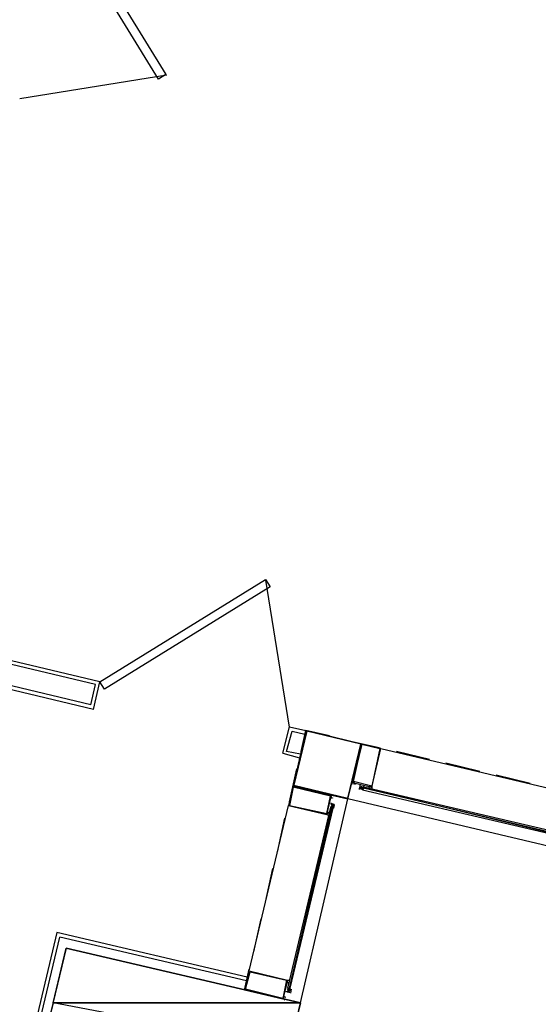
# Model space of a CAD drawing. Header units: feet. Extents: x -79 to 198, y -22 to 181.
# Tile 179 of 256: x 121 to 128, y 92 to 106. Entities that reach past the tile are written whole.
import ezdxf

# ---------------------------------------------------------------- set-up
doc = ezdxf.new("R2010")
doc.units = ezdxf.units.FT
doc.layers.add('A-LINEA', color=7, linetype='CONTINUOUS')
doc.layers.add('A-MURO-CONCRETO', color=8, linetype='CONTINUOUS')

msp = doc.modelspace()

# ---------------------------------------------------------------- linework, layer by layer
at = {"layer": 'A-LINEA'}
for p, q in [((120.701, 105.1472), (122.8418, 105.4935)), ((124.6306, 95.9855), (124.2842, 98.1262)), ((121.8, 96.6044), (118.7867, 97.3244)), ((121.8667, 96.6444), (118.84, 97.3644)), ((121.7733, 96.2444), (118.36, 97.0578)), ((121.7333, 96.3111), (118.4267, 97.0978)), ((121.7333, 96.3111), (121.8, 96.6044)), ((121.7733, 96.2444), (121.8667, 96.6444)), ((124.5333, 95.6044), (124.6267, 95.9911)), ((124.5867, 95.6311), (124.6667, 95.9244)), ((124.6267, 95.9911), (124.8667, 95.9378)), ((124.6667, 95.9244), (124.8533, 95.8844)), ((124.8, 95.6311), (124.8667, 95.9378)), ((125.2133, 95.8578), (124.8667, 95.9378)), ((125.9333, 95.6844), (125.4533, 95.7911)), ((124.5333, 95.6044), (124.7733, 95.5378)), ((124.7867, 95.5911), (124.5867, 95.6311)), ((125.96, 95.6711), (128.5067, 95.0711)), ((126.6667, 95.5111), (126.1867, 95.6311)), ((127.4, 95.3378), (126.9067, 95.4578)), ((124.6267, 94.8978), (124.7333, 95.3778)), ((128.1333, 95.1644), (127.64, 95.2844)), ((125.56, 95.1511), (125.56, 95.1511)), ((125.56, 95.1511), (125.56, 95.1511)), ((125.64, 95.0844), (125.64, 95.0844)), ((125.64, 95.0844), (125.6533, 95.0844)), ((125.707, 95.0706), (125.6506, 95.0839)), ((125.6533, 95.1378), (125.6533, 95.1378)), ((125.6533, 95.1244), (125.6533, 95.1244)), ((125.6533, 95.1244), (125.6533, 95.1244)), ((125.6533, 95.1244), (125.6533, 95.1244)), ((125.6533, 95.1244), (125.6533, 95.1244)), ((125.6533, 95.1244), (125.6533, 95.1244)), ((125.6533, 95.1244), (125.6533, 95.1244)), ((125.6533, 95.1244), (125.6533, 95.1244)), ((125.6533, 95.1244), (125.6533, 95.1244)), ((125.6533, 95.1244), (125.6533, 95.1244)), ((125.6533, 95.1244), (125.6533, 95.1244)), ((125.6533, 95.1244), (125.6533, 95.1244)), ((125.6533, 95.1244), (125.6533, 95.1244)), ((125.6533, 95.1111), (125.6533, 95.1111)), ((125.6533, 95.1111), (125.6533, 95.1111)), ((125.6533, 95.0978), (125.6533, 95.1111)), ((125.6533, 95.1111), (125.6667, 95.1111)), ((125.6533, 95.1111), (125.6533, 95.1111)), ((125.6533, 95.1111), (125.6533, 95.1111)), ((125.6533, 95.0978), (125.6533, 95.1111)), ((125.6533, 95.1111), (125.6533, 95.1111)), ((125.6533, 95.1111), (125.6533, 95.1111)), ((125.6533, 95.1111), (125.6533, 95.1111)), ((125.6533, 95.1111), (125.6533, 95.1111)), ((125.6533, 95.1111), (125.6533, 95.1111)), ((125.6533, 95.1111), (125.6533, 95.1111)), ((125.6533, 95.1111), (125.6533, 95.1111)), ((125.6533, 95.1111), (125.6533, 95.1111)), ((125.6533, 95.1111), (125.6533, 95.1111)), ((125.6533, 95.1111), (125.6533, 95.1111)), ((125.6533, 95.1111), (125.6533, 95.1111)), ((125.6533, 95.1111), (125.6533, 95.1111)), ((125.6533, 95.1111), (125.6667, 95.1111)), ((125.6533, 95.1111), (125.6533, 95.1111)), ((125.6533, 95.1111), (125.6533, 95.1111)), ((125.6533, 95.1111), (125.6533, 95.1111)), ((125.6533, 95.1111), (125.6533, 95.1111)), ((125.6533, 95.1111), (125.6533, 95.1111)), ((125.6533, 95.1111), (125.6533, 95.1111)), ((125.6533, 95.0978), (125.6533, 95.0978)), ((125.6533, 95.0978), (125.6533, 95.0978)), ((125.6533, 95.0978), (125.6533, 95.0978)), ((125.6533, 95.0978), (125.6533, 95.0978)), ((125.6533, 95.0978), (125.6533, 95.0978)), ((125.6533, 95.0844), (125.6533, 95.0978)), ((125.6533, 95.0978), (125.6533, 95.0978)), ((125.6533, 95.0978), (125.6533, 95.0978)), ((125.6533, 95.0978), (125.6533, 95.0978)), ((125.6533, 95.0978), (125.6533, 95.0978)), ((125.6533, 95.0978), (125.6533, 95.0978)), ((125.6667, 95.0978), (125.6533, 95.0978)), ((125.6667, 95.0978), (125.6533, 95.0978)), ((125.6533, 95.0978), (125.6533, 95.0844)), ((125.6533, 95.0978), (125.6533, 95.0978)), ((125.6533, 95.0978), (125.6533, 95.0978)), ((125.6533, 95.0978), (125.6533, 95.0844)), ((125.6533, 95.0978), (125.6667, 95.0844)), ((125.6533, 95.0844), (125.6533, 95.0844)), ((125.6533, 95.0844), (125.6533, 95.0844)), ((125.6533, 95.0844), (125.6533, 95.0844)), ((125.6533, 95.0844), (125.6533, 95.0844)), ((125.6533, 95.0844), (125.6533, 95.0844)), ((125.6533, 95.0844), (125.6533, 95.0844)), ((125.6533, 95.0844), (125.6533, 95.0844)), ((125.6533, 95.0844), (125.6533, 95.0844)), ((125.6533, 95.0844), (125.6533, 95.0844)), ((125.6533, 95.0844), (125.6533, 95.0844)), ((125.6533, 95.0844), (125.6533, 95.0844)), ((125.6533, 95.0844), (125.6533, 95.0844)), ((125.6667, 95.1111), (125.6667, 95.1111)), ((125.6667, 95.1111), (125.6667, 95.1111)), ((125.6667, 95.1111), (125.6667, 95.1111)), ((125.6667, 95.1111), (125.6667, 95.1111)), ((125.6667, 95.1111), (125.6667, 95.1111)), ((125.6667, 95.1111), (125.6667, 95.1111)), ((125.6667, 95.1111), (125.6667, 95.1111)), ((125.6667, 95.1111), (125.6667, 95.1111)), ((125.6667, 95.0978), (125.6667, 95.1111)), ((125.6667, 95.1111), (125.6667, 95.1111)), ((125.6667, 95.1111), (125.6667, 95.1111)), ((125.6667, 95.1111), (125.6667, 95.1111)), ((125.6667, 95.0978), (125.6667, 95.0978)), ((125.6667, 95.0978), (125.6667, 95.0844)), ((125.6667, 95.0978), (125.6667, 95.0978)), ((125.6667, 95.0978), (125.68, 95.0978)), ((125.6667, 95.0978), (125.6667, 95.0978)), ((125.6667, 95.0978), (125.6667, 95.0978)), ((125.6667, 95.0978), (125.6667, 95.0978)), ((125.6667, 95.0978), (125.6667, 95.0978)), ((125.6667, 95.0978), (125.6667, 95.0978)), ((125.6667, 95.0978), (125.6667, 95.0978)), ((125.6667, 95.0978), (125.6667, 95.0978)), ((125.6667, 95.0978), (125.6667, 95.0844)), ((125.6667, 95.0978), (125.6667, 95.0978)), ((125.6667, 95.0978), (125.6667, 95.0978)), ((125.6667, 95.0978), (125.6667, 95.0978)), ((125.6667, 95.0978), (125.6667, 95.0978)), ((125.6667, 95.0978), (125.6667, 95.0978)), ((125.6667, 95.0978), (125.6667, 95.0978)), ((125.6667, 95.0978), (125.6667, 95.0978)), ((125.6667, 95.0978), (125.6667, 95.0978)), ((125.6667, 95.0978), (125.6667, 95.0978)), ((125.6667, 95.0978), (125.6667, 95.0978)), ((125.6667, 95.0978), (125.6667, 95.0978)), ((125.6667, 95.0978), (125.6667, 95.0978)), ((125.6667, 95.0978), (125.6667, 95.0978)), ((125.6667, 95.0978), (125.6667, 95.0978)), ((125.6667, 95.0978), (125.6667, 95.0978)), ((125.6667, 95.0978), (125.6667, 95.0978)), ((125.6667, 95.0978), (125.6667, 95.0978)), ((125.6667, 95.0978), (125.6667, 95.0844)), ((125.68, 95.0978), (125.6667, 95.0978)), ((125.6667, 95.0978), (125.6667, 95.0978)), ((125.6667, 95.0978), (125.6667, 95.0844)), ((125.6667, 95.0844), (125.6667, 95.0844)), ((125.6667, 95.0844), (125.6667, 95.0844)), ((125.6667, 95.0844), (125.6667, 95.0844)), ((125.6667, 95.0844), (125.6667, 95.0844)), ((125.6667, 95.0844), (125.6667, 95.0844)), ((125.6667, 95.0844), (125.6667, 95.0844)), ((125.6667, 95.0844), (125.6667, 95.0844)), ((125.6667, 95.0844), (125.6667, 95.0844)), ((125.6667, 95.0844), (125.6667, 95.0844)), ((125.6667, 95.0844), (125.6667, 95.0844)), ((125.68, 95.0844), (125.6667, 95.0844)), ((125.6667, 95.0844), (125.6667, 95.0844)), ((125.6667, 95.0844), (125.6667, 95.0844)), ((125.68, 95.0978), (125.6933, 95.0978)), ((125.68, 95.0978), (125.68, 95.0978)), ((125.68, 95.0978), (125.68, 95.0978)), ((125.68, 95.0978), (125.68, 95.0978)), ((125.68, 95.0978), (125.68, 95.0978)), ((125.68, 95.0978), (125.68, 95.0978)), ((125.68, 95.0978), (125.68, 95.0978)), ((125.68, 95.0978), (125.68, 95.0978)), ((125.68, 95.0978), (125.68, 95.0978)), ((125.68, 95.0978), (125.68, 95.0978)), ((125.68, 95.0978), (125.68, 95.0978)), ((125.68, 95.0978), (125.68, 95.0978)), ((125.68, 95.0978), (125.68, 95.0978)), ((125.68, 95.0978), (125.68, 95.0978)), ((125.68, 95.0978), (125.6933, 95.0978)), ((125.68, 95.0978), (125.68, 95.0978)), ((125.68, 95.0978), (125.68, 95.0978)), ((125.6933, 95.0978), (125.68, 95.0978)), ((125.68, 95.0844), (125.68, 95.0978)), ((125.68, 95.0978), (125.68, 95.0978)), ((125.68, 95.0978), (125.68, 95.0978)), ((125.6933, 95.0978), (125.68, 95.0978)), ((125.68, 95.0978), (125.68, 95.0978)), ((125.68, 95.0978), (125.68, 95.0978)), ((125.68, 95.0978), (125.68, 95.0978)), ((125.68, 95.0978), (125.68, 95.0978)), ((125.6933, 95.0978), (125.68, 95.0978)), ((125.68, 95.0978), (125.68, 95.0978)), ((125.68, 95.0978), (125.68, 95.0978)), ((125.68, 95.0978), (125.68, 95.0978)), ((125.68, 95.0978), (125.68, 95.0978)), ((125.68, 95.0978), (125.6933, 95.0978)), ((125.68, 95.0978), (125.68, 95.0978)), ((125.68, 95.0978), (125.68, 95.0978)), ((125.68, 95.0978), (125.68, 95.0978)), ((125.68, 95.0844), (125.68, 95.0844)), ((125.68, 95.0844), (125.68, 95.0844)), ((125.68, 95.0844), (125.68, 95.0844)), ((125.68, 95.0844), (125.68, 95.0844)), ((125.68, 95.0844), (125.68, 95.0844)), ((125.68, 95.0844), (125.6933, 95.0844)), ((125.68, 95.0844), (125.68, 95.0844)), ((125.68, 95.0844), (125.68, 95.0844)), ((125.68, 95.0844), (125.68, 95.0844)), ((125.68, 95.0844), (125.68, 95.0844)), ((125.68, 95.0844), (125.68, 95.0844)), ((125.68, 95.0844), (125.68, 95.0844)), ((125.68, 95.0844), (125.68, 95.0844)), ((125.68, 95.0844), (125.68, 95.0844)), ((125.68, 95.0844), (125.68, 95.0844)), ((125.68, 95.0844), (125.68, 95.0844)), ((125.68, 95.0844), (125.68, 95.0844)), ((125.68, 95.0844), (125.68, 95.0844)), ((125.68, 95.0844), (125.68, 95.0844)), ((125.68, 95.0844), (125.68, 95.0844)), ((125.68, 95.0844), (125.68, 95.0844)), ((125.68, 95.0844), (125.68, 95.0844)), ((125.68, 95.0844), (125.68, 95.0844)), ((125.68, 95.0844), (125.68, 95.0844)), ((125.68, 95.0844), (125.68, 95.0844)), ((125.6933, 95.0844), (125.68, 95.0844)), ((125.68, 95.0844), (125.68, 95.0844)), ((125.68, 95.0844), (125.68, 95.0844)), ((125.68, 95.0844), (125.68, 95.0844)), ((125.6933, 95.1111), (125.6933, 95.1111)), ((125.6933, 95.1111), (125.6933, 95.1111)), ((125.6933, 95.1111), (125.6933, 95.1111)), ((125.6933, 95.1111), (125.6933, 95.1111)), ((125.7067, 95.1111), (125.6933, 95.1111)), ((125.6933, 95.1111), (125.6933, 95.1111)), ((125.6933, 95.1111), (125.6933, 95.0978)), ((125.6933, 95.1111), (125.7067, 95.0978)), ((125.6933, 95.0978), (125.6933, 95.0978)), ((125.6933, 95.0844), (125.6933, 95.0978)), ((125.6933, 95.0844), (125.6933, 95.0978)), ((125.6933, 95.0978), (125.6933, 95.0978)), ((125.6933, 95.0978), (125.6933, 95.0978)), ((125.6933, 95.0978), (125.6933, 95.0978)), ((125.6933, 95.0978), (125.7067, 95.0978)), ((125.6933, 95.0978), (125.6933, 95.0978)), ((125.6933, 95.0978), (125.6933, 95.0978)), ((125.6933, 95.0978), (125.6933, 95.0978)), ((125.6933, 95.0978), (125.6933, 95.0978)), ((125.6933, 95.0978), (125.6933, 95.0978)), ((125.6933, 95.0978), (125.6933, 95.0978)), ((125.6933, 95.0978), (125.6933, 95.0978)), ((125.6933, 95.0978), (125.6933, 95.0978)), ((125.6933, 95.0978), (125.6933, 95.0978)), ((125.6933, 95.0978), (125.6933, 95.0978)), ((125.6933, 95.0978), (125.6933, 95.0978)), ((125.6933, 95.0978), (125.6933, 95.0978)), ((125.6933, 95.0978), (125.6933, 95.0978)), ((125.6933, 95.0844), (125.6933, 95.0844)), ((125.6933, 95.0844), (125.6933, 95.0844)), ((125.6933, 95.0844), (125.6933, 95.0844)), ((125.6933, 95.0844), (125.6933, 95.0844)), ((125.6933, 95.0844), (125.6933, 95.0844)), ((125.6933, 95.0711), (125.6933, 95.0844)), ((125.6933, 95.0844), (125.6933, 95.0844)), ((125.6933, 95.0844), (125.6933, 95.0844)), ((125.6933, 95.0711), (125.6933, 95.0844)), ((125.6933, 95.0844), (125.6933, 95.0844)), ((125.6933, 95.0844), (125.6933, 95.0844)), ((125.6933, 95.0844), (125.6933, 95.0844)), ((125.6933, 95.0844), (125.6933, 95.0844)), ((125.6933, 95.0844), (125.6933, 95.0844)), ((125.6933, 95.0844), (125.6933, 95.0844)), ((125.6933, 95.0844), (125.6933, 95.0844)), ((125.6933, 95.0844), (125.6933, 95.0844)), ((125.6933, 95.0844), (125.6933, 95.0844)), ((125.6933, 95.0844), (125.6933, 95.0844)), ((125.6933, 95.0844), (125.6933, 95.0844)), ((125.6933, 95.0844), (125.6933, 95.0844)), ((125.6933, 95.0844), (125.6933, 95.0844)), ((125.6933, 95.0844), (125.6933, 95.0844)), ((125.6933, 95.0844), (125.6933, 95.0844)), ((125.6933, 95.0711), (125.6933, 95.0711)), ((125.6933, 95.0711), (125.6933, 95.0711)), ((125.6933, 95.0711), (125.6933, 95.0711)), ((125.6933, 95.0711), (125.6933, 95.0711)), ((125.7067, 95.1111), (125.7067, 95.1111)), ((125.7067, 95.1111), (125.7067, 95.1111)), ((125.7067, 95.1111), (125.7067, 95.1111)), ((125.7067, 95.1111), (125.7067, 95.1111)), ((125.7067, 95.1111), (125.7067, 95.1111)), ((125.7067, 95.1111), (125.7067, 95.1111)), ((125.7067, 95.1111), (125.7067, 95.1111)), ((125.7067, 95.1111), (125.7067, 95.1111)), ((125.7067, 95.1111), (125.7067, 95.1111)), ((125.7067, 95.0978), (125.7067, 95.0978)), ((125.7067, 95.0978), (125.7067, 95.0978)), ((125.7067, 95.0978), (125.7067, 95.0978)), ((125.7067, 95.0978), (125.7067, 95.0978)), ((125.7067, 95.0978), (125.7067, 95.0978)), ((125.7067, 95.0978), (125.7067, 95.0978)), ((125.7067, 95.0978), (125.7067, 95.0978)), ((125.7067, 95.0978), (125.7067, 95.0978)), ((125.7067, 95.0978), (125.7067, 95.0978)), ((125.7067, 95.0978), (125.7067, 95.0978)), ((125.8, 95.0978), (125.8, 95.0978)), ((125.8, 95.0978), (125.8, 95.0978)), ((124.7867, 91.9644), (125.48, 94.9378)), ((125.2533, 94.9644), (125.2533, 94.9644)), ((125.2667, 94.9644), (125.2667, 94.9644)), ((125.2667, 94.9511), (125.2667, 94.9511)), ((132.2533, 93.3378), (125.48, 94.9378)), ((124.04, 92.4311), (124.6133, 94.8444)), ((125.2267, 94.8178), (125.2267, 94.8178)), ((125.2267, 94.8178), (125.2267, 94.8178)), ((125.2267, 94.8178), (125.2267, 94.8178)), ((125.2267, 94.8178), (125.2267, 94.8178)), ((125.2267, 94.8178), (125.2267, 94.8178)), ((125.2267, 94.8178), (125.2267, 94.8178)), ((125.2267, 94.8178), (125.2267, 94.8178)), ((125.24, 94.8178), (125.2267, 94.8178)), ((125.24, 94.8578), (125.24, 94.8711)), ((125.24, 94.8711), (125.24, 94.8711)), ((125.24, 94.8711), (125.24, 94.8711)), ((125.24, 94.8711), (125.24, 94.8711)), ((125.24, 94.8711), (125.24, 94.8578)), ((125.24, 94.8578), (125.24, 94.8578)), ((125.2533, 94.8578), (125.24, 94.8578)), ((125.2533, 94.8578), (125.24, 94.8578)), ((125.24, 94.8578), (125.24, 94.8578)), ((125.24, 94.8311), (125.24, 94.8311)), ((125.24, 94.8311), (125.24, 94.8311)), ((125.24, 94.8311), (125.24, 94.8311)), ((125.24, 94.8311), (125.24, 94.8311)), ((125.24, 94.8311), (125.24, 94.8311)), ((125.24, 94.8178), (125.24, 94.8311)), ((125.24, 94.8311), (125.24, 94.8311)), ((125.2533, 94.8311), (125.24, 94.8311)), ((125.24, 94.8311), (125.24, 94.8311)), ((125.24, 94.8311), (125.24, 94.8311)), ((125.2533, 94.8311), (125.24, 94.8311)), ((125.24, 94.8311), (125.24, 94.8311)), ((125.24, 94.8311), (125.24, 94.8311)), ((125.24, 94.8311), (125.2533, 94.8178)), ((125.24, 94.8178), (125.24, 94.8178)), ((125.24, 94.8178), (125.24, 94.8178)), ((125.24, 94.8178), (125.24, 94.8178)), ((125.24, 94.8178), (125.24, 94.8178)), ((125.24, 94.8178), (125.24, 94.8178)), ((125.24, 94.8178), (125.24, 94.8178)), ((125.24, 94.8178), (125.24, 94.8178)), ((125.24, 94.8178), (125.24, 94.8044)), ((125.24, 94.8178), (125.24, 94.8178)), ((125.24, 94.8178), (125.24, 94.8178)), ((125.24, 94.8178), (125.24, 94.8178)), ((125.24, 94.8178), (125.24, 94.8178)), ((125.24, 94.8178), (125.24, 94.8178)), ((125.24, 94.8178), (125.24, 94.8178)), ((125.24, 94.8178), (125.24, 94.8178)), ((125.24, 94.8178), (125.24, 94.8178)), ((125.24, 94.8178), (125.24, 94.8178)), ((125.24, 94.8178), (125.24, 94.8178)), ((125.2533, 94.8711), (125.2533, 94.8711)), ((125.2533, 94.8711), (125.2533, 94.8711)), ((125.2533, 94.8578), (125.2533, 94.8711)), ((125.2533, 94.8578), (125.2533, 94.8711)), ((125.2533, 94.8711), (125.2533, 94.8711)), ((125.2533, 94.8711), (125.2533, 94.8578)), ((125.2533, 94.8711), (125.2533, 94.8711)), ((125.2533, 94.8444), (125.2533, 94.8578)), ((125.2533, 94.8578), (125.2533, 94.8578)), ((125.2533, 94.8578), (125.2533, 94.8578)), ((125.2533, 94.8578), (125.2533, 94.8578)), ((125.2533, 94.8578), (125.2533, 94.8578)), ((125.2533, 94.8578), (125.2533, 94.8578)), ((125.2533, 94.8578), (125.2533, 94.8578)), ((125.2533, 94.8578), (125.2533, 94.8578)), ((125.2533, 94.8578), (125.2533, 94.8578)), ((125.2533, 94.8578), (125.2533, 94.8578)), ((125.2533, 94.8578), (125.2533, 94.8578)), ((125.2533, 94.8578), (125.2533, 94.8578)), ((125.2533, 94.8578), (125.2533, 94.8578)), ((125.2533, 94.8578), (125.2533, 94.8578)), ((125.2533, 94.8578), (125.2533, 94.8578)), ((125.2533, 94.8578), (125.2533, 94.8578)), ((125.2533, 94.8578), (125.2533, 94.8578)), ((125.2533, 94.8578), (125.2667, 94.8578)), ((125.2533, 94.8578), (125.2667, 94.8578)), ((125.2533, 94.8444), (125.2533, 94.8444)), ((125.2533, 94.8444), (125.2533, 94.8444)), ((125.2533, 94.8444), (125.2533, 94.8444)), ((125.2533, 94.8444), (125.2533, 94.8444)), ((125.2533, 94.8444), (125.2533, 94.8444)), ((125.2533, 94.8444), (125.2533, 94.8444)), ((125.2533, 94.8444), (125.2533, 94.8444)), ((125.2533, 94.8444), (125.2533, 94.8444)), ((125.2533, 94.8444), (125.2533, 94.8444)), ((125.2533, 94.8444), (125.2533, 94.8444)), ((125.2533, 94.8444), (125.2533, 94.8444)), ((125.2533, 94.8444), (125.2533, 94.8444)), ((125.2533, 94.8444), (125.2533, 94.8444)), ((125.2533, 94.8444), (125.2533, 94.8444)), ((125.2667, 94.8444), (125.2533, 94.8444)), ((125.2533, 94.8444), (125.2533, 94.8444)), ((125.2533, 94.8444), (125.2533, 94.8444)), ((125.2533, 94.8444), (125.2533, 94.8444)), ((125.2533, 94.8444), (125.2533, 94.8444)), ((125.2533, 94.8444), (125.2533, 94.8444)), ((125.2533, 94.8444), (125.2533, 94.8444)), ((125.2533, 94.8444), (125.2533, 94.8444)), ((125.2533, 94.8444), (125.2533, 94.8444)), ((125.2533, 94.8444), (125.2533, 94.8444)), ((125.2533, 94.8311), (125.2533, 94.8311)), ((125.2533, 94.8311), (125.2533, 94.8311)), ((125.2533, 94.8311), (125.2533, 94.8311)), ((125.2533, 94.8311), (125.2533, 94.8311)), ((125.2533, 94.8311), (125.2533, 94.8311)), ((125.2533, 94.8311), (125.2533, 94.8311)), ((125.2533, 94.8311), (125.2533, 94.8311)), ((125.2533, 94.8311), (125.2533, 94.8311)), ((125.2667, 94.8311), (125.2533, 94.8311)), ((125.2533, 94.8311), (125.2533, 94.8311)), ((125.2533, 94.8311), (125.2533, 94.8311)), ((125.2533, 94.8311), (125.2533, 94.8311)), ((125.2533, 94.8311), (125.2533, 94.8311)), ((125.2533, 94.8311), (125.2533, 94.8311)), ((125.2533, 94.8311), (125.2533, 94.8311)), ((125.2533, 94.8311), (125.2533, 94.8311)), ((125.2533, 94.8311), (125.2533, 94.8311)), ((125.2533, 94.8311), (125.2533, 94.8178)), ((125.2533, 94.8311), (125.2533, 94.8311)), ((125.2533, 94.8311), (125.2533, 94.8178)), ((125.2533, 94.8311), (125.2533, 94.8311)), ((125.2533, 94.8311), (125.2667, 94.8311)), ((125.2533, 94.8311), (125.2667, 94.8311)), ((125.2533, 94.8311), (125.2533, 94.8311)), ((125.2533, 94.8311), (125.2533, 94.8311)), ((125.2533, 94.8311), (125.2533, 94.8311)), ((125.2533, 94.8311), (125.2533, 94.8311)), ((125.2533, 94.8311), (125.2533, 94.8311)), ((125.2533, 94.8311), (125.2533, 94.8311)), ((125.2533, 94.8311), (125.2533, 94.8311)), ((125.2533, 94.8311), (125.2533, 94.8311)), ((125.2533, 94.8311), (125.2533, 94.8311)), ((125.2533, 94.8311), (125.2533, 94.8311)), ((125.2533, 94.8311), (125.2533, 94.8311)), ((125.2533, 94.8044), (125.2533, 94.8178)), ((125.2533, 94.8178), (125.2533, 94.8178)), ((125.2533, 94.8178), (125.2533, 94.8178)), ((125.2667, 94.8178), (125.2533, 94.8178)), ((125.2533, 94.8178), (125.2533, 94.8178)), ((125.2533, 94.8178), (125.2533, 94.8178)), ((125.2533, 94.8178), (125.2533, 94.8178)), ((125.2667, 94.8044), (125.2533, 94.8178)), ((125.2533, 94.8178), (125.2533, 94.8178)), ((125.2533, 94.8178), (125.2533, 94.8178)), ((125.2533, 94.8178), (125.2533, 94.8178)), ((125.2533, 94.8178), (125.2533, 94.8178)), ((125.2533, 94.8178), (125.2533, 94.8178)), ((125.2533, 94.8178), (125.2533, 94.8178)), ((125.2533, 94.8178), (125.2533, 94.8178)), ((125.2533, 94.8178), (125.2533, 94.8178)), ((125.2533, 94.8178), (125.2533, 94.8178)), ((125.2667, 94.8178), (125.2533, 94.8178)), ((125.2533, 94.8178), (125.2533, 94.8178)), ((125.2533, 94.8178), (125.2533, 94.8178)), ((125.2667, 94.8178), (125.2533, 94.8178)), ((125.2667, 94.8178), (125.2533, 94.8178)), ((125.2533, 94.8178), (125.2533, 94.8178)), ((125.2533, 94.8178), (125.2533, 94.8178)), ((125.2533, 94.8178), (125.2533, 94.8178)), ((125.2533, 94.8178), (125.2533, 94.8178)), ((125.2533, 94.8178), (125.2533, 94.8178)), ((125.2533, 94.8178), (125.2533, 94.8044)), ((125.2533, 94.8178), (125.2533, 94.8178)), ((125.2533, 94.8178), (125.2533, 94.8178)), ((125.2533, 94.8044), (125.2533, 94.8044)), ((125.2667, 94.8578), (125.2667, 94.8578)), ((125.2667, 94.8578), (125.2667, 94.8578)), ((125.2667, 94.8578), (125.2667, 94.8578)), ((125.2667, 94.8578), (125.2667, 94.8578)), ((125.2667, 94.8578), (125.2667, 94.8578)), ((125.2667, 94.8578), (125.2667, 94.8578)), ((125.2667, 94.8578), (125.2667, 94.8578)), ((125.2667, 94.8578), (125.2667, 94.8578)), ((125.2667, 94.8578), (125.2667, 94.8578)), ((125.2667, 94.8578), (125.2667, 94.8578)), ((125.2667, 94.8578), (125.2667, 94.8578)), ((125.2667, 94.8578), (125.2667, 94.8578)), ((125.2667, 94.8578), (125.2667, 94.8578)), ((125.2667, 94.8578), (125.2667, 94.8578)), ((125.2667, 94.8578), (125.2667, 94.8578)), ((125.2667, 94.8578), (125.2667, 94.8578)), ((125.2667, 94.8578), (125.2667, 94.8578)), ((125.2667, 94.8578), (125.2667, 94.8578)), ((125.2667, 94.8578), (125.2667, 94.8578)), ((125.2667, 94.8578), (125.2667, 94.8578)), ((125.28, 94.8578), (125.2667, 94.8444)), ((125.2667, 94.8578), (125.2667, 94.8578)), ((125.2667, 94.8578), (125.2667, 94.8578)), ((125.2667, 94.8578), (125.2667, 94.8578)), ((125.2667, 94.8578), (125.2667, 94.8578)), ((125.2667, 94.8444), (125.2667, 94.8444)), ((125.2667, 94.8311), (125.2667, 94.8444)), ((125.2667, 94.8444), (125.2667, 94.8444)), ((125.2667, 94.8444), (125.2667, 94.8444)), ((125.2667, 94.8444), (125.2667, 94.8444)), ((125.2667, 94.8444), (125.2667, 94.8444)), ((125.2667, 94.8444), (125.2667, 94.8444)), ((125.2667, 94.8444), (125.2667, 94.8444)), ((125.2667, 94.8444), (125.2667, 94.8444)), ((125.2667, 94.8444), (125.2667, 94.8444)), ((125.2667, 94.8444), (125.2667, 94.8444)), ((125.2667, 94.8444), (125.2667, 94.8444)), ((125.2667, 94.8444), (125.2667, 94.8444)), ((125.2667, 94.8444), (125.2667, 94.8444)), ((125.2667, 94.8444), (125.2667, 94.8444)), ((125.2667, 94.8444), (125.2667, 94.8444)), ((125.2667, 94.8444), (125.2667, 94.8444)), ((125.2667, 94.8444), (125.2667, 94.8444)), ((125.2667, 94.8444), (125.2667, 94.8444)), ((125.2667, 94.8444), (125.2667, 94.8444)), ((125.2667, 94.8444), (125.2667, 94.8444)), ((125.2667, 94.8444), (125.2667, 94.8444)), ((125.2667, 94.8444), (125.2667, 94.8444)), ((125.2667, 94.8444), (125.2667, 94.8444)), ((125.2667, 94.8311), (125.2667, 94.8311)), ((125.2667, 94.8311), (125.2667, 94.8311)), ((125.2667, 94.8311), (125.2667, 94.8311)), ((125.2667, 94.8311), (125.2667, 94.8311)), ((125.2667, 94.8311), (125.2667, 94.8311)), ((125.2667, 94.8311), (125.2667, 94.8311)), ((125.2667, 94.8311), (125.2667, 94.8178)), ((125.2667, 94.8311), (125.2667, 94.8311)), ((125.2667, 94.8311), (125.2667, 94.8311)), ((125.2667, 94.8311), (125.2667, 94.8311)), ((125.2667, 94.8178), (125.2667, 94.8311)), ((125.2667, 94.8311), (125.2667, 94.8311)), ((125.2667, 94.8311), (125.2667, 94.8311)), ((125.2667, 94.8311), (125.2667, 94.8311)), ((125.2667, 94.8311), (125.2667, 94.8311)), ((125.2667, 94.8311), (125.2667, 94.8311)), ((125.2667, 94.8311), (125.2667, 94.8311)), ((125.2667, 94.8311), (125.2667, 94.8311)), ((125.2667, 94.8311), (125.2667, 94.8311)), ((125.2667, 94.8311), (125.2667, 94.8311)), ((125.2667, 94.8311), (125.2667, 94.8311)), ((125.2667, 94.8311), (125.2667, 94.8311)), ((125.2667, 94.8311), (125.2667, 94.8311)), ((125.2667, 94.8178), (125.2667, 94.8178)), ((125.2667, 94.8178), (125.2667, 94.8178)), ((125.2667, 94.8178), (125.2667, 94.8178)), ((125.2667, 94.8178), (125.2667, 94.8178)), ((125.2667, 94.8178), (125.2667, 94.8178)), ((125.2667, 94.8178), (125.2667, 94.8178)), ((125.2667, 94.8178), (125.2667, 94.8178)), ((125.2667, 94.8178), (125.2667, 94.8178)), ((125.2667, 94.8178), (125.2667, 94.8178)), ((125.2667, 94.8178), (125.2667, 94.8178)), ((125.2667, 94.8178), (125.2667, 94.8178)), ((125.2667, 94.8178), (125.2667, 94.8178)), ((125.2667, 94.8178), (125.2667, 94.8178)), ((125.2667, 94.8178), (125.2667, 94.8044)), ((125.2667, 94.8044), (125.2667, 94.8044)), ((125.2667, 94.8044), (125.2667, 94.8044)), ((125.2805, 94.8581), (125.2672, 94.8017)), ((125.28, 94.8578), (125.28, 94.8578)), ((125.28, 94.8578), (125.28, 94.8578)), ((125.28, 94.8578), (125.28, 94.8578)), ((125.28, 94.8578), (125.28, 94.8444)), ((125.28, 94.8578), (125.28, 94.8578)), ((125.28, 94.8578), (125.28, 94.8578)), ((125.28, 94.8578), (125.28, 94.8578)), ((124.4533, 94.1644), (124.56, 94.6578)), ((125.2, 94.7244), (125.2, 94.7244)), ((125.2, 94.7244), (125.2, 94.7244)), ((124.28, 93.4311), (124.3867, 93.9244)), ((124.1067, 92.7111), (124.2133, 93.1911)), ((121.24, 92.9911), (120.8, 91.1378)), ((120.8667, 91.1778), (121.28, 92.9244)), ((124.0133, 92.3378), (121.24, 92.9911)), ((124, 92.2844), (121.28, 92.9244)), ((123.9733, 92.1511), (124.04, 92.4578)), ((124.6, 92.1778), (124.6, 92.1778)), ((124.6, 92.1778), (124.6, 92.1778)), ((124.6, 92.1778), (124.6, 92.1778)), ((124.6, 92.1778), (124.6, 92.1778)), ((124.6, 92.1778), (124.6, 92.1778)), ((124.6, 92.1778), (124.6, 92.1778)), ((124.6133, 92.1778), (124.6133, 92.1778)), ((124.6133, 92.1778), (124.6133, 92.1778)), ((124.6133, 92.1778), (124.6133, 92.1778)), ((124.6133, 92.1778), (124.6133, 92.1778)), ((124.6133, 92.1778), (124.6133, 92.1778)), ((124.6133, 92.1778), (124.6133, 92.1778)), ((124.6133, 92.1778), (124.6133, 92.1778)), ((124.6133, 92.1778), (124.6133, 92.1778)), ((124.6133, 92.1778), (124.6133, 92.1778)), ((124.6133, 92.1778), (124.6133, 92.1778)), ((124.6133, 92.1778), (124.6133, 92.1778)), ((124.6133, 92.1778), (124.6133, 92.1778)), ((124.6133, 92.1778), (124.6133, 92.1778)), ((124.6133, 92.1778), (124.6133, 92.1778)), ((124.6133, 92.1778), (124.6133, 92.1778)), ((124.6133, 92.1778), (124.6133, 92.1644)), ((124.6133, 92.1644), (124.6133, 92.1644)), ((124.6133, 92.1644), (124.6133, 92.1644)), ((124.6133, 92.1644), (124.6133, 92.1644)), ((124.6133, 92.1644), (124.6133, 92.1644)), ((124.6133, 92.1644), (124.6133, 92.1644)), ((124.6133, 92.1644), (124.6133, 92.1644)), ((124.6133, 92.1644), (124.6133, 92.1644)), ((124.6133, 92.1644), (124.6133, 92.1644)), ((124.6133, 92.1644), (124.6133, 92.1644)), ((124.6133, 92.1644), (124.6133, 92.1644)), ((124.6133, 92.1644), (124.6133, 92.1644)), ((124.6133, 92.1644), (124.6133, 92.1644)), ((124.6267, 92.1644), (124.6133, 92.1644)), ((124.6133, 92.1511), (124.6133, 92.1644)), ((124.6133, 92.1644), (124.6133, 92.1644)), ((124.6133, 92.1644), (124.6133, 92.1644)), ((124.6267, 92.1644), (124.6133, 92.1644)), ((124.6267, 92.1644), (124.6133, 92.1511)), ((124.6133, 92.1644), (124.6133, 92.1644)), ((124.6133, 92.1644), (124.6133, 92.1644)), ((124.6133, 92.1644), (124.6133, 92.1644)), ((124.6133, 92.1644), (124.6133, 92.1644)), ((124.6133, 92.1644), (124.6133, 92.1644)), ((124.6133, 92.1644), (124.6133, 92.1511)), ((124.6133, 92.1644), (124.6267, 92.1644)), ((124.6133, 92.1644), (124.6133, 92.1644)), ((124.6133, 92.1644), (124.6133, 92.1644)), ((124.6133, 92.1644), (124.6133, 92.1644)), ((124.6133, 92.1644), (124.6133, 92.1644)), ((124.6133, 92.1511), (124.6133, 92.1644)), ((124.6133, 92.1378), (124.6133, 92.1511)), ((124.6133, 92.1511), (124.6133, 92.1511)), ((124.6133, 92.1511), (124.6133, 92.1511)), ((124.6133, 92.1511), (124.6133, 92.1511)), ((124.6133, 92.1511), (124.6133, 92.1511)), ((124.6267, 92.1511), (124.6133, 92.1511)), ((124.6133, 92.1511), (124.6133, 92.1511)), ((124.6133, 92.1511), (124.6133, 92.1511)), ((124.6133, 92.1511), (124.6133, 92.1511)), ((124.6133, 92.1511), (124.6133, 92.1511)), ((124.6133, 92.1511), (124.6133, 92.1511)), ((124.6133, 92.1511), (124.6133, 92.1511)), ((124.6133, 92.1511), (124.6267, 92.1511)), ((124.6133, 92.1511), (124.6133, 92.1511)), ((124.6133, 92.1511), (124.6267, 92.1511)), ((124.6267, 92.1778), (124.6267, 92.1778)), ((124.6267, 92.1778), (124.6267, 92.1778)), ((124.6267, 92.1778), (124.6267, 92.1778)), ((124.6267, 92.1778), (124.6267, 92.1778)), ((124.6267, 92.1778), (124.6267, 92.1778)), ((124.6267, 92.1778), (124.6267, 92.1778)), ((124.6267, 92.1778), (124.6267, 92.1644)), ((124.6267, 92.1778), (124.6267, 92.1778)), ((124.6267, 92.1778), (124.6267, 92.1778)), ((124.6267, 92.1778), (124.6267, 92.1644)), ((124.6267, 92.1778), (124.6267, 92.1778)), ((124.6267, 92.1778), (124.6267, 92.1778)), ((124.6267, 92.1778), (124.6267, 92.1778)), ((124.6267, 92.1644), (124.6267, 92.1644)), ((124.6267, 92.1644), (124.6267, 92.1644)), ((124.64, 92.1644), (124.6267, 92.1644)), ((124.64, 92.1644), (124.6267, 92.1644)), ((124.6267, 92.1511), (124.6267, 92.1644)), ((124.6267, 92.1644), (124.6267, 92.1644)), ((124.6267, 92.1644), (124.6267, 92.1644)), ((124.64, 92.1644), (124.6267, 92.1644)), ((124.6267, 92.1644), (124.6267, 92.1644)), ((124.6267, 92.1644), (124.6267, 92.1644)), ((124.6267, 92.1644), (124.6267, 92.1644)), ((124.6267, 92.1644), (124.6267, 92.1644)), ((124.6267, 92.1644), (124.6267, 92.1644)), ((124.6267, 92.1644), (124.6267, 92.1644)), ((124.6267, 92.1644), (124.6267, 92.1644)), ((124.6267, 92.1644), (124.6267, 92.1644)), ((124.6267, 92.1644), (124.6267, 92.1644)), ((124.6267, 92.1644), (124.6267, 92.1644)), ((124.6267, 92.1644), (124.6267, 92.1644)), ((124.6267, 92.1644), (124.6267, 92.1511)), ((124.64, 92.1644), (124.6267, 92.1644)), ((124.6267, 92.1644), (124.6267, 92.1644)), ((124.6267, 92.1644), (124.6267, 92.1644)), ((124.6267, 92.1644), (124.64, 92.1644)), ((124.6267, 92.1644), (124.6267, 92.1644)), ((124.6267, 92.1644), (124.64, 92.1644)), ((124.6267, 92.1511), (124.6267, 92.1511)), ((124.6267, 92.1511), (124.6267, 92.1511)), ((124.6267, 92.1511), (124.6267, 92.1511)), ((124.6267, 92.1511), (124.6267, 92.1511)), ((124.6267, 92.1511), (124.6267, 92.1511)), ((124.6267, 92.1511), (124.6267, 92.1511)), ((124.6267, 92.1511), (124.6267, 92.1511)), ((124.6267, 92.1511), (124.6267, 92.1511)), ((124.6267, 92.1511), (124.6267, 92.1511)), ((124.6267, 92.1511), (124.6267, 92.1511)), ((124.64, 92.1511), (124.6267, 92.1511)), ((124.6267, 92.1511), (124.6267, 92.1511)), ((124.6267, 92.1378), (124.6267, 92.1511)), ((124.6267, 92.1511), (124.6267, 92.1511)), ((124.64, 92.1511), (124.6267, 92.1511)), ((124.6267, 92.1511), (124.6267, 92.1511)), ((124.6267, 92.1511), (124.6267, 92.1511)), ((124.64, 92.1511), (124.6267, 92.1511)), ((124.6267, 92.1511), (124.6267, 92.1511)), ((124.6267, 92.1511), (124.6267, 92.1511)), ((124.6267, 92.1511), (124.6267, 92.1511)), ((124.6267, 92.1511), (124.6267, 92.1511)), ((124.6267, 92.1511), (124.6267, 92.1511)), ((124.6267, 92.1511), (124.6267, 92.1511)), ((124.6267, 92.1511), (124.6267, 92.1511)), ((124.6267, 92.1511), (124.6267, 92.1511)), ((124.6267, 92.1511), (124.6267, 92.1511)), ((124.6267, 92.1511), (124.6267, 92.1511)), ((124.6267, 92.1511), (124.6267, 92.1378)), ((124.6267, 92.1511), (124.6267, 92.1378)), ((124.6267, 92.1511), (124.6267, 92.1378)), ((124.64, 92.1511), (124.64, 92.1644)), ((124.64, 92.1644), (124.64, 92.1644)), ((124.64, 92.1644), (124.64, 92.1644)), ((124.64, 92.1644), (124.64, 92.1644)), ((124.64, 92.1644), (124.64, 92.1644)), ((124.64, 92.1644), (124.64, 92.1644)), ((124.64, 92.1644), (124.64, 92.1644)), ((124.64, 92.1644), (124.64, 92.1644)), ((124.64, 92.1644), (124.64, 92.1644)), ((124.64, 92.1644), (124.64, 92.1644)), ((124.64, 92.1644), (124.64, 92.1644)), ((124.64, 92.1644), (124.64, 92.1644)), ((124.64, 92.1644), (124.64, 92.1644)), ((124.64, 92.1644), (124.64, 92.1644)), ((124.64, 92.1644), (124.64, 92.1644)), ((124.64, 92.1644), (124.64, 92.1644)), ((124.64, 92.1644), (124.64, 92.1644)), ((124.64, 92.1644), (124.64, 92.1644)), ((124.64, 92.1644), (124.64, 92.1644)), ((124.64, 92.1644), (124.64, 92.1644)), ((124.64, 92.1511), (124.64, 92.1511)), ((124.64, 92.1511), (124.64, 92.1511)), ((124.64, 92.1511), (124.64, 92.1511)), ((124.64, 92.1511), (124.64, 92.1511)), ((124.6539, 92.1648), (124.6405, 92.1084)), ((124.56, 92.0311), (124.56, 92.0311)), ((124.5733, 92.0311), (124.5733, 92.0311)), ((124.5867, 92.1378), (124.5867, 92.1244)), ((124.5867, 92.1378), (124.5867, 92.1378)), ((124.5867, 92.1378), (124.5867, 92.1378)), ((124.5867, 92.1244), (124.5867, 92.1244)), ((124.6, 92.1244), (124.6, 92.1378)), ((124.6, 92.1378), (124.6, 92.1378)), ((124.6, 92.1378), (124.6, 92.1378)), ((124.6, 92.1378), (124.6, 92.1378)), ((124.6, 92.1378), (124.6, 92.1378)), ((124.6, 92.1378), (124.6, 92.1378)), ((124.6, 92.1378), (124.6, 92.1378)), ((124.6133, 92.1378), (124.6, 92.1378)), ((124.6, 92.1244), (124.6, 92.1378)), ((124.6, 92.1378), (124.6, 92.1378)), ((124.6, 92.1244), (124.6, 92.1378)), ((124.6, 92.1378), (124.6, 92.1244)), ((124.6, 92.1378), (124.6, 92.1244)), ((124.6, 92.1378), (124.6, 92.1244)), ((124.6, 92.1378), (124.6, 92.1378)), ((124.6, 92.1378), (124.6, 92.1378)), ((124.6, 92.1378), (124.6133, 92.1378)), ((124.6, 92.1378), (124.6133, 92.1378)), ((124.6, 92.1244), (124.6133, 92.1244)), ((124.6, 92.1244), (124.6, 92.1244)), ((124.6, 92.1244), (124.6, 92.1244)), ((124.6, 92.1244), (124.6, 92.1244)), ((124.6, 92.1244), (124.6, 92.1244)), ((124.6, 92.1244), (124.6, 92.1244)), ((124.6, 92.1244), (124.6, 92.1244)), ((124.6, 92.1244), (124.6, 92.1244)), ((124.6133, 92.1378), (124.6133, 92.1378)), ((124.6267, 92.1378), (124.6133, 92.1378)), ((124.6133, 92.1378), (124.6133, 92.1378)), ((124.6133, 92.1244), (124.6133, 92.1378)), ((124.6133, 92.1378), (124.6133, 92.1378)), ((124.6133, 92.1378), (124.6133, 92.1378)), ((124.6267, 92.1378), (124.6133, 92.1378)), ((124.6133, 92.1378), (124.6133, 92.1378)), ((124.6133, 92.1378), (124.6133, 92.1378)), ((124.6133, 92.1378), (124.6133, 92.1378)), ((124.6133, 92.1378), (124.6133, 92.1378)), ((124.6133, 92.1378), (124.6133, 92.1378)), ((124.6133, 92.1378), (124.6133, 92.1378)), ((124.6133, 92.1378), (124.6133, 92.1378)), ((124.6133, 92.1378), (124.6133, 92.1378)), ((124.6133, 92.1378), (124.6133, 92.1378)), ((124.6133, 92.1378), (124.6133, 92.1378)), ((124.6133, 92.1378), (124.6133, 92.1378)), ((124.6133, 92.1378), (124.6133, 92.1378)), ((124.6133, 92.1378), (124.6133, 92.1378)), ((124.6133, 92.1378), (124.6133, 92.1378)), ((124.6133, 92.1378), (124.6133, 92.1378)), ((124.6133, 92.1378), (124.6133, 92.1378)), ((124.6133, 92.1244), (124.6133, 92.1378)), ((124.6133, 92.1378), (124.6133, 92.1378)), ((124.6133, 92.1244), (124.6133, 92.1244)), ((124.6133, 92.1244), (124.6133, 92.1244)), ((124.6133, 92.1244), (124.6133, 92.1244)), ((124.6133, 92.1244), (124.6133, 92.1244)), ((124.6133, 92.1244), (124.6133, 92.1244)), ((124.6133, 92.1244), (124.6133, 92.1244)), ((124.6133, 92.1244), (124.6133, 92.1244)), ((124.6133, 92.1244), (124.6133, 92.1244)), ((124.6133, 92.1244), (124.6133, 92.1244)), ((124.6133, 92.1244), (124.6133, 92.1244)), ((124.6133, 92.1244), (124.6133, 92.1244)), ((124.6133, 92.1244), (124.6133, 92.1244)), ((124.6133, 92.1244), (124.6133, 92.1244)), ((124.6133, 92.1244), (124.6133, 92.1244)), ((124.6133, 92.1244), (124.6133, 92.1244)), ((124.6133, 92.1244), (124.6133, 92.1244)), ((124.6133, 92.1244), (124.6133, 92.1244)), ((124.6133, 92.1244), (124.6133, 92.1244)), ((124.6133, 92.1244), (124.6133, 92.1244)), ((124.6267, 92.1378), (124.6267, 92.1378)), ((124.6267, 92.1378), (124.6267, 92.1378)), ((124.6267, 92.1378), (124.6267, 92.1378)), ((124.6267, 92.1378), (124.6267, 92.1378)), ((124.6267, 92.1378), (124.6267, 92.1378)), ((124.6267, 92.1378), (124.6267, 92.1378)), ((124.6267, 92.1378), (124.6267, 92.1378)), ((124.6267, 92.1378), (124.6267, 92.1378)), ((124.6267, 92.1378), (124.6267, 92.1378)), ((124.6267, 92.1378), (124.6267, 92.1378)), ((124.6267, 92.1378), (124.6267, 92.1378)), ((124.6267, 92.1378), (124.6267, 92.1378)), ((124.6267, 92.1378), (124.6267, 92.1378)), ((124.6267, 92.1378), (124.6267, 92.1378)), ((124.6267, 92.1378), (124.6267, 92.1378)), ((124.6267, 92.1378), (124.6267, 92.1378)), ((124.6267, 92.1378), (124.6267, 92.1378)), ((124.6267, 92.1378), (124.6267, 92.1378)), ((124.6267, 92.1378), (124.6267, 92.1378)), ((124.6267, 92.1378), (124.6267, 92.1378)), ((124.6267, 92.1378), (124.6267, 92.1378)), ((124.6267, 92.1378), (124.6267, 92.1378)), ((124.6267, 92.1378), (124.6267, 92.1378)), ((124.6267, 92.1244), (124.6267, 92.1244)), ((124.6267, 92.1244), (124.6267, 92.1244)), ((124.6267, 92.1244), (124.6267, 92.1244)), ((124.6267, 92.1244), (124.6267, 92.1244)), ((124.6267, 92.1244), (124.6267, 92.1244)), ((124.6267, 92.1244), (124.6267, 92.1244)), ((124.6267, 92.1244), (124.6267, 92.1244)), ((124.6267, 92.1244), (124.6267, 92.1244)), ((124.6267, 92.1244), (124.6267, 92.1244)), ((124.6267, 92.1244), (124.6267, 92.1244)), ((124.6267, 92.1244), (124.6267, 92.1244)), ((124.6267, 92.1244), (124.6267, 92.1244)), ((124.6267, 92.1244), (124.6267, 92.1244)), ((124.6267, 92.1244), (124.6267, 92.1244)), ((124.6267, 92.1244), (124.6267, 92.1244)), ((124.6267, 92.1244), (124.6267, 92.1244)), ((124.6267, 92.1111), (124.6267, 92.1244)), ((124.6267, 92.1111), (124.6267, 92.1111))]:
    msp.add_line(p, q, dxfattribs=at)
for points in [[(121.3467, 107.9111), (122.8267, 105.4978), (122.72, 105.4311), (121.24, 107.8444), (121.3467, 107.9111)], [(121.8667, 96.6444), (124.28, 98.1378), (124.3467, 98.0311), (121.9333, 96.5378), (121.8667, 96.6444)], [(124.68, 95.1244), (125.48, 94.9378), (125.68, 95.7378), (124.8667, 95.9378), (124.68, 95.1244)], [(124.6933, 95.1378), (125.48, 94.9511), (125.6667, 95.7378), (124.88, 95.9244), (124.6933, 95.1378)], [(125.68, 95.7378), (125.5467, 95.1778), (125.8267, 95.1111), (125.96, 95.6711), (125.68, 95.7378), (125.9467, 95.6711), (125.8267, 95.1244), (125.56, 95.1911), (125.68, 95.7378)], [(125.56, 95.1778), (125.56, 95.1778), (125.56, 95.1778), (125.5733, 95.1778), (125.5733, 95.1778), (125.56, 95.1778), (125.56, 95.1778), (125.56, 95.1778), (125.56, 95.1778), (125.56, 95.1778), (125.56, 95.1778), (125.56, 95.1778), (125.5467, 95.1778), (125.5467, 95.1778), (125.5333, 95.1511), (125.5333, 95.1511), (125.5333, 95.1511)], [(125.56, 95.1644), (125.5867, 95.1644), (125.5867, 95.1644), (125.5733, 95.1511), (125.5733, 95.1511), (125.5733, 95.1511)], [(124.68, 95.1244), (124.6133, 94.8444), (125.1733, 94.7111), (125.24, 94.9911), (124.68, 95.1244)], [(124.68, 95.1111), (124.6267, 94.8444), (125.1733, 94.7244), (125.2267, 94.9778), (124.68, 95.1111)], [(125.5467, 95.1511), (125.5467, 95.1511), (125.5467, 95.1511)], [(125.6533, 95.1378), (125.6533, 95.1244), (125.6533, 95.1111), (125.6533, 95.0978), (125.6533, 95.0844), (125.64, 95.0844)], [(125.6667, 95.1111), (125.6533, 95.1111), (125.6667, 95.1111)], [(125.6667, 95.0978), (125.6667, 95.0844), (125.68, 95.0844)], [(125.6672, 95.1223), (125.6815, 95.0985), (125.7058, 95.112)], [(125.7067, 95.1244), (125.7067, 95.1111), (125.7067, 95.0978), (125.6933, 95.0844), (125.6933, 95.0711)], [(125.6933, 95.0711), (128.48, 94.4178), (128.48, 94.4311), (125.7067, 95.0978), (125.7067, 95.0844), (125.6933, 95.0711)], [(125.6933, 95.0978), (125.6933, 95.0978), (125.6933, 95.0844), (125.6933, 95.0711)], [(125.7067, 95.0978), (128.48, 94.4444), (128.4933, 94.4578), (125.7067, 95.1111), (125.7067, 95.0978)], [(125.7867, 95.1244), (125.8, 95.1111), (125.8, 95.1111)], [(125.7867, 95.0978), (125.7867, 95.0978), (125.7867, 95.0978), (125.7867, 95.1111), (125.7867, 95.1111)], [(125.8133, 95.1111), (125.8133, 95.1244), (125.8, 95.1244), (125.8133, 95.1244), (125.8133, 95.1244), (125.8133, 95.1244), (125.8267, 95.1244), (125.8267, 95.1111), (125.8133, 95.1111), (125.8133, 95.1111), (125.8133, 95.1111), (125.8267, 95.1111), (125.8267, 95.1111), (125.8267, 95.0844), (125.8267, 95.0844), (125.8267, 95.0844)], [(125.8133, 95.0844), (125.8133, 95.0844), (125.8133, 95.0844)], [(125.2533, 94.9511), (125.2533, 94.9511), (125.2533, 94.9511), (125.24, 94.9511), (125.24, 94.9511), (125.24, 94.9644), (125.24, 94.9644), (125.2267, 94.9778), (125.2267, 94.9644), (125.2267, 94.9644), (125.2267, 94.9778), (125.2267, 94.9778), (125.24, 94.9778), (125.24, 94.9778), (125.24, 94.9778), (125.24, 94.9778), (125.24, 94.9778), (125.24, 94.9911), (125.24, 94.9911), (125.2667, 94.9911), (125.2667, 94.9911)], [(125.2667, 94.9778), (125.2667, 94.9778), (125.2667, 94.9778)], [(124.6133, 92.1778), (124.6267, 92.1778), (125.24, 94.8044), (125.24, 94.8178), (125.2267, 94.8178), (124.6, 92.1778), (124.6133, 92.1778)], [(124.64, 92.1778), (125.2667, 94.8044), (125.2533, 94.8178), (125.24, 94.8044), (124.6267, 92.1778), (124.64, 92.1644), (124.64, 92.1778)], [(125.2, 94.7378), (125.2, 94.7378), (125.2, 94.7378), (125.1867, 94.7511), (125.1867, 94.7511), (125.1867, 94.7244), (125.1867, 94.7244), (125.1733, 94.7244), (125.1733, 94.7244), (125.1733, 94.7244), (125.1733, 94.7244), (125.1733, 94.7244), (125.1733, 94.7111), (125.1733, 94.7111), (125.1733, 94.7244), (125.1733, 94.7111), (125.1733, 94.7111), (125.1733, 94.7111), (125.1733, 94.7111), (125.2, 94.6978), (125.2, 94.6978), (125.2, 94.6978)], [(125.28, 94.8578), (125.2667, 94.8578), (125.2533, 94.8711), (125.2533, 94.8578), (125.24, 94.8711), (125.2267, 94.8711)], [(125.2533, 94.8178), (125.24, 94.8178), (125.2267, 94.8178)], [(125.2267, 94.8178), (125.24, 94.8178), (125.24, 94.8044), (125.2533, 94.8178), (125.2667, 94.8044)], [(125.2299, 94.8181), (125.2529, 94.8337), (125.238, 94.8572)], [(125.2667, 94.8444), (125.2533, 94.8578), (125.24, 94.8578)], [(125.2667, 94.8578), (125.2667, 94.8578), (125.2533, 94.8578), (125.2533, 94.8578)], [(125.2667, 94.8444), (125.2533, 94.8444), (125.2533, 94.8311)], [(125.2533, 94.8311), (125.2533, 94.8178), (125.2533, 94.8311)], [(125.2667, 94.8578), (125.2667, 94.8444), (125.2667, 94.8578)], [(125.2, 94.7111), (125.2, 94.7111), (125.2, 94.7111)], [(124.44, 90.4978), (124.7867, 91.9644), (121.3733, 92.7644), (121.0267, 91.3111), (124.44, 90.4978)], [(123.9733, 92.1511), (124.04, 92.4311), (124.6, 92.2978), (124.5333, 92.0178), (123.9733, 92.1511)], [(123.9867, 92.1644), (124.0533, 92.4178), (124.5867, 92.2978), (124.5333, 92.0311), (123.9867, 92.1644)], [(124.5867, 92.2844), (124.6, 92.2978), (124.6, 92.2978), (124.6, 92.2978), (124.6, 92.2978), (124.6, 92.2978), (124.6133, 92.2978), (124.6133, 92.2978), (124.6267, 92.2978), (124.6267, 92.2978), (124.6267, 92.2978)], [(124.6267, 92.2711), (124.6267, 92.2711), (124.6133, 92.2578), (124.6133, 92.2578), (124.6, 92.2578), (124.6, 92.2578), (124.6, 92.2844), (124.6, 92.2844), (124.6, 92.2844), (124.6, 92.2844), (124.6, 92.2844), (124.6, 92.2844), (124.5867, 92.2844)], [(124.5888, 92.125), (124.6127, 92.1393), (124.5991, 92.1636)], [(124.6, 92.1778), (124.6133, 92.1778), (124.6267, 92.1778), (124.64, 92.1644), (124.64, 92.1778)], [(124.6267, 92.2711), (124.6267, 92.2844), (124.6267, 92.2844), (124.6267, 92.2844)], [(124.5733, 92.0444), (124.5733, 92.0444), (124.5733, 92.0444), (124.5733, 92.0444), (124.5467, 92.0578), (124.5467, 92.0578), (124.5467, 92.0444), (124.5467, 92.0444), (124.5333, 92.0444), (124.5467, 92.0444), (124.5333, 92.0444), (124.5333, 92.0311), (124.5333, 92.0311), (124.5333, 92.0311), (124.5333, 92.0311), (124.5333, 92.0311), (124.5467, 92.0311), (124.5467, 92.0311), (124.5467, 92.0178), (124.5467, 92.0178), (124.56, 92.0044), (124.56, 92.0044)], [(124.56, 92.0178), (124.56, 92.0178), (124.56, 92.0178)], [(124.6267, 92.1244), (124.6133, 92.1244), (124.6, 92.1244), (124.5867, 92.1244), (124.5867, 92.1378)], [(124.6267, 92.1378), (124.6267, 92.1378), (124.6133, 92.1378)], [(124.6267, 92.1244), (124.6267, 92.1244), (124.6133, 92.1244)]]:
    msp.add_lwpolyline(points, dxfattribs=at)
for points in [[(125.56, 95.1778), (125.56, 95.1778), (125.56, 95.1778), (125.56, 95.1778)], [(125.8133, 95.1111), (125.8133, 95.1111), (125.8133, 95.1244), (125.8133, 95.1244)], [(125.24, 94.9778), (125.2267, 94.9778), (125.2267, 94.9778), (125.24, 94.9778)], [(125.1733, 94.7244), (125.1733, 94.7244), (125.1733, 94.7244), (125.1733, 94.7244)], [(124.6, 92.2844), (124.6, 92.2844), (124.6, 92.2844), (124.6, 92.2844)], [(124.5467, 92.0311), (124.5333, 92.0311), (124.5333, 92.0311), (124.5467, 92.0311)]]:
    msp.add_lwpolyline(points, close=True, dxfattribs=at)
at = {"layer": 'A-MURO-CONCRETO'}
for points in [[(121.3733, 92.7644), (124.7867, 91.9644), (121.1867, 91.9644), (121.3733, 92.7644), (121.3733, 92.7644)], [(121.1867, 91.9644), (121.0267, 91.3111), (124.6267, 91.3111), (121.1867, 91.9644)], [(121.1867, 91.9644), (124.7867, 91.9644), (124.6267, 91.3111), (121.1867, 91.9644), (121.1867, 91.9644)]]:
    msp.add_lwpolyline(points, dxfattribs=at)

doc.saveas('drawing.dxf')
